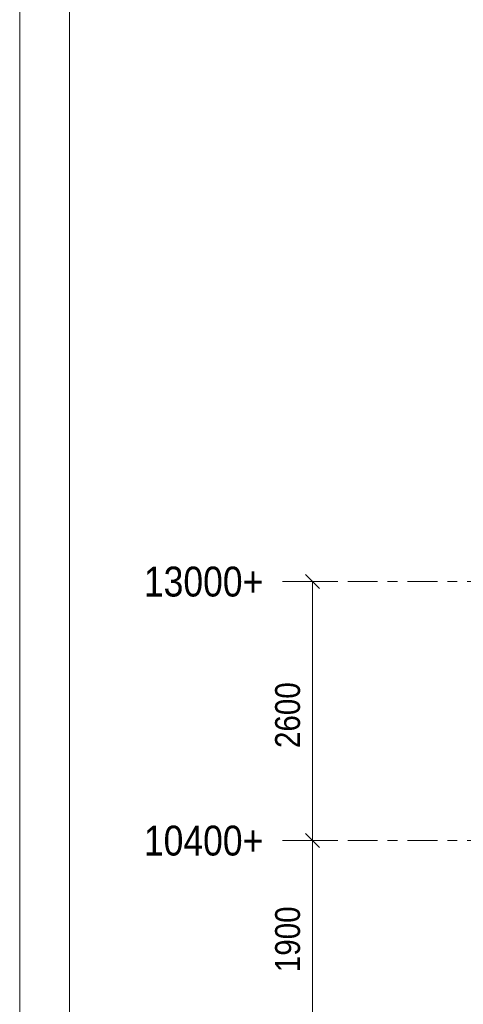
# Model space of a CAD drawing. Header units: millimetres. Extents: x -931 to -90, y -1411 to -817.
# Tile 5 of 63: x -931 to -887, y -1220 to -1121. Entities that reach past the tile are written whole.
import ezdxf

# ---------------------------------------------------------------- set-up
doc = ezdxf.new("R2010")
doc.units = ezdxf.units.MM
doc.linetypes.add('XKITLINE00', pattern=[0])
doc.linetypes.add('XKITLINE03', pattern=[6, 3, -1, 1, -1])
for name, color, linetype, lineweight in [('Offset', 4, 'Continuous', 0), ('Stramien', 4, 'Continuous', 0), ('Tekening kader', 3, 'Continuous', 0)]:
    doc.layers.add(name, color=color, linetype=linetype, lineweight=lineweight)
doc.styles.add('ARIAL', font='arial.ttf')

msp = doc.modelspace()

# ---------------------------------------------------------------- linework, layer by layer
at = {"layer": 'Offset', "linetype": 'XKITLINE00', "lineweight": 0}
for p, q in [((-902.685, -1177.07), (-901.271, -1178.485)), ((-904.978, -1177.777), (-899.478, -1177.777)), ((-901.978, -1203.777), (-901.978, -1177.777)), ((-904.978, -1203.777), (-899.478, -1203.777)), ((-904.978, -1203.777), (-899.478, -1203.777)), ((-902.685, -1203.07), (-901.271, -1204.485)), ((-902.685, -1203.07), (-901.271, -1204.485)), ((-901.978, -1222.777), (-901.978, -1203.777))]:
    msp.add_line(p, q, dxfattribs=at)
at = {"layer": 'Offset'}
for p in [(-901.978, -1177.777), (-901.978, -1203.777), (-901.978, -1203.777)]:
    msp.add_point(p, dxfattribs=at)
at = {"layer": 'Stramien', "linetype": 'XKITLINE03', "lineweight": 0}
for p, q in [((-904.434, -1177.777), (-469.434, -1177.777)), ((-904.434, -1203.777), (-469.434, -1203.777))]:
    msp.add_line(p, q, dxfattribs=at)
at = {"layer": 'Tekening kader', "linetype": 'XKITLINE00', "lineweight": 0}
for p, q in [((-931.365, -816.706), (-931.365, -1410.706)), ((-926.365, -821.706), (-926.365, -1405.706))]:
    msp.add_line(p, q, dxfattribs=at)

# ---------------------------------------------------------------- texts
at = {"layer": 'Offset', "style": 'ARIAL', "width": 0.85}
for s, p in [('2600', (-903.228, -1194.486)), ('1900', (-903.228, -1216.986))]:
    msp.add_text(s, height=2.5, rotation=90.00021, dxfattribs=at).set_placement(p)
at = {"layer": 'Stramien', "style": 'ARIAL', "width": 0.85}
for s, p in [('13000+', (-918.896, -1179.277)), ('10400+', (-918.896, -1205.277))]:
    msp.add_text(s, height=3, dxfattribs=at).set_placement(p)

doc.saveas('drawing.dxf')
